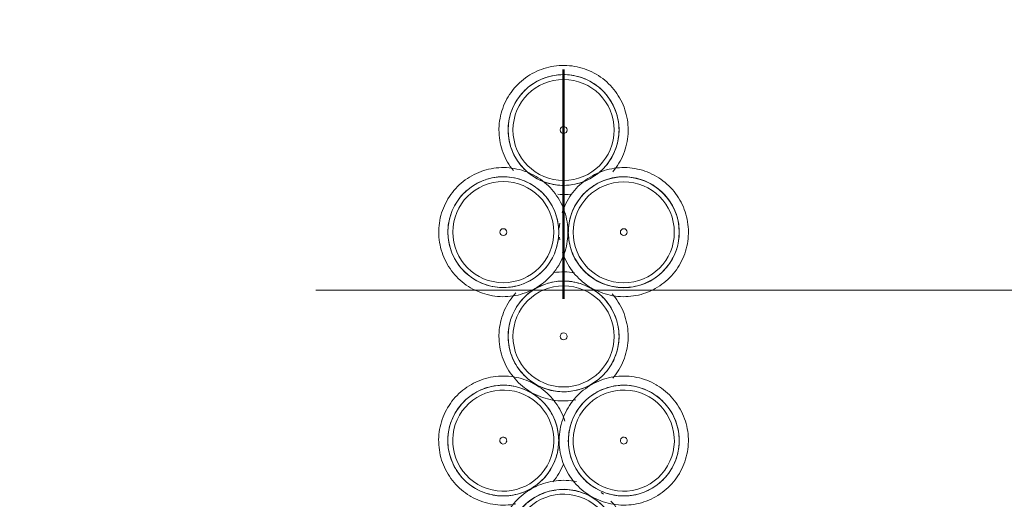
# Model space of a CAD drawing. Extents: x 3176 to 58266, y 1852 to 38199.
# Tile 197 of 256: x 36385 to 36814, y 35737 to 35946. Entities that reach past the tile are written whole.
import ezdxf

# ---------------------------------------------------------------- set-up
doc = ezdxf.new("R2010")
doc.units = 0
doc.header["$LTSCALE"] = 50
doc.linetypes.add('Onderlegger 1e verdieping$0$stramien', pattern=[22.225, 12.7, -3.175, 3.175, -3.175])
doc.linetypes.add('Onderlegger 1e verdieping$0$streep-kort', pattern=[4, 2, -2])
doc.layers.get('0').update_dxf_attribs({"linetype": 'CONTINUOUS'})
for name, color, linetype, lineweight in [('Onderlegger 1e verdieping$0$A-DETL', 8, 'CONTINUOUS', 18), ('Onderlegger 1e verdieping$0$A-GENM', 8, 'CONTINUOUS', 18), ('Onderlegger 1e verdieping$0$S-GRID', 8, 'CONTINUOUS', 18)]:
    doc.layers.add(name, color=color, linetype=linetype, lineweight=lineweight)

# ---------------------------------------------------------------- blocks, each defined once
blk = doc.blocks.new('Onderlegger 1e verdieping$0$22_KA_stijgerbuizenwand sectie - Type-V174-Plotview 1e Verdieping - schaal 1 op 100')
at = {"layer": 'Onderlegger 1e verdieping$0$A-GENM'}
blk.add_line((-1.62, 49.44), (-1.75, 48.32), dxfattribs=at)
at = {"layer": 'Onderlegger 1e verdieping$0$A-GENM', "flags": 128}
for points in [[(1.9, 45.47), (1.88, 46.59), (1.81, 47.72), (1.7, 48.84), (1.54, 49.95), (1.34, 51.06), (1.09, 52.16), (0.8, 53.25), (0.47, 54.32), (0.1, 55.38), (-0.32, 56.43), (-0.78, 57.46), (-1.28, 58.47), (-1.82, 59.45), (-2.4, 60.42), (-3.02, 61.36), (-3.67, 62.28), (-4.36, 63.17), (-5.09, 64.03), (-5.85, 64.86), (-6.64, 65.66), (-7.46, 66.43), (-8.31, 67.16), (-9.2, 67.86), (-10.11, 68.53), (-11.04, 69.15), (-12, 69.74), (-12.98, 70.29), (-13.99, 70.8), (-15.01, 71.27), (-16.05, 71.7), (-17.11, 72.09), (-18.18, 72.43), (-19.26, 72.74), (-20.36, 72.99), (-21.47, 73.21), (-22.58, 73.38), (-23.7, 73.5), (-24.82, 73.58), (-25.95, 73.61), (-27.07, 73.6), (-28.2, 73.55), (-29.32, 73.45), (-30.43, 73.3), (-31.54, 73.11), (-32.65, 72.88), (-33.74, 72.6), (-34.82, 72.28), (-35.88, 71.92), (-36.93, 71.51), (-37.96, 71.06), (-38.98, 70.57), (-39.97, 70.05), (-40.94, 69.48), (-41.89, 68.87), (-42.82, 68.23), (-43.71, 67.54), (-44.58, 66.83), (-45.42, 66.08), (-46.23, 65.3), (-47.01, 64.48), (-47.75, 63.64), (-48.46, 62.76), (-49.13, 61.86), (-49.77, 60.93), (-50.37, 59.98), (-50.93, 59), (-51.45, 58), (-51.94, 56.99), (-52.38, 55.95), (-52.77, 54.9), (-53.13, 53.83), (-53.44, 52.75), (-53.71, 51.65), (-53.94, 50.55), (-54.12, 49.44), (-54.25, 48.32), (-54.35, 47.2), (-54.39, 46.07), (-54.4, 45.47)], [(54.4, 45.47), (54.38, 46.59), (54.31, 47.72), (54.2, 48.84), (54.04, 49.95), (53.84, 51.06), (53.59, 52.16), (53.3, 53.25), (52.97, 54.32), (52.6, 55.38), (52.18, 56.43), (51.72, 57.46), (51.22, 58.47), (50.68, 59.45), (50.1, 60.42), (49.48, 61.36), (48.83, 62.28), (48.14, 63.17), (47.41, 64.03), (46.65, 64.86), (45.86, 65.66), (45.04, 66.43), (44.19, 67.16), (43.3, 67.86), (42.39, 68.53), (41.46, 69.15), (40.5, 69.74), (39.52, 70.29), (38.51, 70.8), (37.49, 71.27), (36.45, 71.7), (35.39, 72.09), (34.32, 72.43), (33.24, 72.74), (32.14, 72.99), (31.03, 73.21), (29.92, 73.38), (28.8, 73.5), (27.68, 73.58), (26.55, 73.61), (25.43, 73.6), (24.3, 73.55), (23.18, 73.45), (22.07, 73.3), (20.96, 73.11), (19.85, 72.88), (18.76, 72.6), (17.68, 72.28), (16.62, 71.92), (15.57, 71.51), (14.54, 71.06), (13.52, 70.57), (12.53, 70.05), (11.56, 69.48), (10.61, 68.87), (9.68, 68.23), (8.79, 67.54), (7.92, 66.83), (7.08, 66.08), (6.27, 65.3), (5.49, 64.48), (4.75, 63.64), (4.04, 62.76), (3.37, 61.86), (2.73, 60.93), (2.13, 59.98), (1.57, 59), (1.05, 58), (0.56, 56.99), (0.12, 55.95), (-0.27, 54.9), (-0.63, 53.83)], [(-33.17, 68.6), (-32.24, 68.86), (-31.3, 69.08), (-30.35, 69.26), (-29.4, 69.41), (-28.44, 69.52), (-27.48, 69.59), (-26.51, 69.61), (-25.54, 69.61), (-24.58, 69.56), (-23.62, 69.47), (-22.66, 69.35), (-21.71, 69.19), (-20.76, 68.98), (-19.83, 68.75), (-18.9, 68.47), (-17.99, 68.16), (-17.09, 67.81), (-16.2, 67.43), (-15.33, 67.01), (-14.48, 66.55), (-13.64, 66.06), (-12.83, 65.54), (-12.04, 64.99), (-11.27, 64.41), (-10.52, 63.79), (-9.8, 63.15), (-9.11, 62.48), (-8.44, 61.78), (-7.8, 61.05), (-7.2, 60.3), (-6.62, 59.53), (-6.07, 58.73), (-5.56, 57.92), (-5.07, 57.08), (-4.63, 56.22), (-4.21, 55.35), (-3.84, 54.46), (-3.5, 53.56), (-3.19, 52.64), (-2.92, 51.71), (-2.69, 50.77), (-2.5, 49.83), (-2.34, 48.87), (-2.22, 47.92), (-2.15, 46.95), (-2.11, 45.99)], [(6.88, 59.89), (7.47, 60.65), (8.09, 61.39), (8.75, 62.1), (9.42, 62.79), (10.13, 63.45), (10.86, 64.08), (11.62, 64.68), (12.4, 65.25), (13.2, 65.79), (14.02, 66.29), (14.87, 66.77), (15.73, 67.2), (16.61, 67.61), (17.5, 67.98), (18.41, 68.31), (19.33, 68.6), (20.26, 68.86), (21.2, 69.08), (22.15, 69.26), (23.1, 69.41), (24.06, 69.52), (25.02, 69.59), (25.99, 69.61), (26.96, 69.61), (27.92, 69.56), (28.88, 69.47), (29.84, 69.35), (30.79, 69.19), (31.74, 68.98), (32.67, 68.75), (33.6, 68.47), (34.51, 68.16), (35.41, 67.81), (36.3, 67.43), (37.17, 67.01), (38.02, 66.55), (38.86, 66.06), (39.67, 65.54), (40.46, 64.99), (41.23, 64.41), (41.98, 63.79), (42.7, 63.15), (43.39, 62.48), (44.06, 61.78), (44.7, 61.05), (45.3, 60.3), (45.88, 59.53), (46.43, 58.73), (46.94, 57.92), (47.43, 57.08), (47.87, 56.22), (48.29, 55.35), (48.66, 54.46), (49, 53.56), (49.31, 52.64), (49.58, 51.71), (49.81, 50.77), (50, 49.83), (50.16, 48.87), (50.28, 47.92), (50.35, 46.95), (50.39, 45.99), (50.4, 45.47)], [(-45.62, 59.89), (-45.03, 60.65), (-44.41, 61.39), (-43.75, 62.1), (-43.08, 62.79), (-42.37, 63.45), (-41.64, 64.08), (-40.88, 64.68), (-40.1, 65.25), (-39.3, 65.79), (-38.48, 66.29), (-37.63, 66.77), (-36.77, 67.2), (-35.89, 67.61), (-35, 67.98), (-34.09, 68.31)], [(-50.4, 45.47), (-50.38, 46.43), (-50.32, 47.4), (-50.23, 48.36), (-50.09, 49.31), (-49.92, 50.26), (-49.71, 51.21), (-49.46, 52.14), (-49.17, 53.06), (-48.85, 53.97), (-48.49, 54.87), (-48.1, 55.75), (-47.67, 56.62), (-47.21, 57.47), (-46.71, 58.29), (-46.18, 59.1)], [(2.1, 45.47), (2.12, 46.43), (2.18, 47.4), (2.27, 48.36), (2.41, 49.31), (2.58, 50.26), (2.79, 51.21), (3.04, 52.14), (3.33, 53.06), (3.65, 53.97), (4.01, 54.87), (4.4, 55.75), (4.83, 56.62), (5.29, 57.47), (5.79, 58.29), (6.32, 59.1)], [(-54.4, 45.47), (-54.38, 44.34), (-54.31, 43.22), (-54.2, 42.1), (-54.04, 40.98), (-53.84, 39.87), (-53.59, 38.78), (-53.3, 37.69), (-52.97, 36.61), (-52.6, 35.55), (-52.18, 34.5), (-51.72, 33.48), (-51.22, 32.47), (-50.68, 31.48), (-50.1, 30.51), (-49.48, 29.57), (-48.83, 28.66), (-48.14, 27.77), (-47.41, 26.9), (-46.65, 26.07), (-45.86, 25.27), (-45.04, 24.5), (-44.19, 23.77), (-43.3, 23.07), (-42.39, 22.41), (-41.46, 21.78), (-40.5, 21.19), (-39.52, 20.64), (-38.51, 20.13), (-37.49, 19.66), (-36.45, 19.23), (-35.39, 18.84), (-34.32, 18.5), (-33.24, 18.2), (-32.14, 17.94), (-31.03, 17.73), (-29.92, 17.56), (-28.8, 17.43), (-27.68, 17.35), (-26.55, 17.32), (-25.43, 17.33), (-24.3, 17.38), (-23.18, 17.48), (-22.07, 17.63), (-20.96, 17.82), (-19.85, 18.05), (-18.76, 18.33), (-17.68, 18.65), (-16.62, 19.02), (-15.57, 19.42), (-14.54, 19.87), (-13.52, 20.36), (-12.53, 20.89), (-11.56, 21.46), (-10.61, 22.06), (-9.68, 22.71), (-8.79, 23.39), (-7.92, 24.1), (-7.08, 24.85), (-6.27, 25.64), (-5.49, 26.45), (-4.75, 27.3), (-4.04, 28.17), (-3.37, 29.07), (-2.73, 30), (-2.13, 30.95), (-1.57, 31.93), (-1.05, 32.93), (-0.56, 33.95), (-0.12, 34.98), (0.27, 36.04), (0.63, 37.1), (0.94, 38.19), (1.21, 39.28), (1.44, 40.38), (1.62, 41.49), (1.75, 42.61), (1.85, 43.73), (1.89, 44.86), (1.9, 45.47)], [(-19.33, 22.33), (-20.26, 22.07), (-21.2, 21.85), (-22.15, 21.67), (-23.1, 21.52), (-24.06, 21.42), (-25.02, 21.35), (-25.99, 21.32), (-26.96, 21.33), (-27.92, 21.37), (-28.88, 21.46), (-29.84, 21.58), (-30.79, 21.75), (-31.74, 21.95), (-32.67, 22.19), (-33.6, 22.46), (-34.51, 22.77), (-35.41, 23.12), (-36.3, 23.51), (-37.17, 23.93), (-38.02, 24.38), (-38.86, 24.87), (-39.67, 25.39), (-40.46, 25.94), (-41.23, 26.53), (-41.98, 27.14), (-42.7, 27.78), (-43.39, 28.45), (-44.06, 29.15), (-44.7, 29.88), (-45.3, 30.63), (-45.88, 31.4), (-46.43, 32.2), (-46.94, 33.02), (-47.43, 33.85), (-47.87, 34.71), (-48.29, 35.58), (-48.66, 36.47), (-49, 37.38), (-49.31, 38.29), (-49.58, 39.22), (-49.81, 40.16), (-50, 41.1), (-50.16, 42.06), (-50.28, 43.02), (-50.35, 43.98), (-50.39, 44.94)], [(-2.1, 45.47), (-2.12, 44.5), (-2.18, 43.54), (-2.27, 42.58), (-2.41, 41.62), (-2.58, 40.67), (-2.79, 39.73), (-3.04, 38.79), (-3.33, 37.87), (-3.65, 36.96), (-4.01, 36.06), (-4.4, 35.18), (-4.83, 34.31), (-5.29, 33.47), (-5.79, 32.64), (-6.32, 31.83)], [(-0.47, 36.61), (-0.1, 35.55), (0.32, 34.5), (0.78, 33.48), (1.28, 32.47), (1.82, 31.48), (2.4, 30.51), (3.02, 29.57), (3.67, 28.66), (4.36, 27.77), (5.09, 26.9), (5.85, 26.07), (6.64, 25.27), (7.46, 24.5), (8.31, 23.77), (9.2, 23.07), (10.11, 22.41), (11.04, 21.78), (12, 21.19), (12.98, 20.64), (13.99, 20.13), (15.01, 19.66), (16.05, 19.23), (17.11, 18.84), (18.18, 18.5), (19.26, 18.2), (20.36, 17.94), (21.47, 17.73), (22.58, 17.56), (23.7, 17.43), (24.82, 17.35), (25.95, 17.32), (27.07, 17.33), (28.2, 17.38), (29.32, 17.48), (30.43, 17.63), (31.54, 17.82), (32.65, 18.05), (33.74, 18.33), (34.82, 18.65), (35.88, 19.02), (36.93, 19.42), (37.96, 19.87), (38.98, 20.36), (39.97, 20.89), (40.94, 21.46), (41.89, 22.06), (42.82, 22.71), (43.71, 23.39), (44.58, 24.1), (45.42, 24.85), (46.23, 25.64), (47.01, 26.45), (47.75, 27.3), (48.46, 28.17), (49.13, 29.07), (49.77, 30), (50.37, 30.95), (50.93, 31.93), (51.45, 32.93), (51.94, 33.95), (52.38, 34.98), (52.77, 36.04), (53.13, 37.1), (53.44, 38.19), (53.71, 39.28), (53.94, 40.38), (54.12, 41.49), (54.25, 42.61), (54.35, 43.73), (54.39, 44.86), (54.4, 45.47)], [(6.62, 31.4), (6.07, 32.2), (5.56, 33.02), (5.07, 33.85), (4.63, 34.71), (4.21, 35.58), (3.84, 36.47), (3.5, 37.38), (3.19, 38.29), (2.92, 39.22), (2.69, 40.16), (2.5, 41.1), (2.34, 42.06), (2.22, 43.02), (2.15, 43.98), (2.11, 44.94)], [(50.4, 45.47), (50.38, 44.5), (50.32, 43.54), (50.23, 42.58), (50.09, 41.62), (49.92, 40.67), (49.71, 39.73), (49.46, 38.79), (49.17, 37.87), (48.85, 36.96), (48.49, 36.06), (48.1, 35.18), (47.67, 34.31), (47.21, 33.47), (46.71, 32.64), (46.18, 31.83)], [(-6.88, 31.04), (-7.47, 30.28), (-8.09, 29.54), (-8.75, 28.83), (-9.42, 28.14), (-10.13, 27.48), (-10.86, 26.85), (-11.62, 26.25), (-12.4, 25.68), (-13.2, 25.14), (-14.02, 24.64), (-14.87, 24.17), (-15.73, 23.73), (-16.61, 23.33), (-17.5, 22.96), (-18.41, 22.63)], [(17.99, 22.77), (17.09, 23.12), (16.2, 23.51), (15.33, 23.93), (14.48, 24.38), (13.64, 24.87), (12.83, 25.39), (12.04, 25.94), (11.27, 26.53), (10.52, 27.14), (9.8, 27.78), (9.11, 28.45), (8.44, 29.15), (7.8, 29.88), (7.2, 30.63)], [(45.62, 31.04), (45.03, 30.28), (44.41, 29.54), (43.75, 28.83), (43.08, 28.14), (42.37, 27.48), (41.64, 26.85), (40.88, 26.25), (40.1, 25.68), (39.3, 25.14), (38.48, 24.64), (37.63, 24.17), (36.77, 23.73), (35.89, 23.33), (35, 22.96), (34.09, 22.63)], [(4.78, 27.74), (3.67, 27.91), (2.55, 28.03), (1.43, 28.11), (0.3, 28.15), (-0.82, 28.14), (-1.95, 28.08), (-3.07, 27.98), (-4.18, 27.84)], [(-19.37, 14.42), (-18.78, 15.19), (-18.16, 15.92), (-17.5, 16.64), (-16.83, 17.32), (-16.12, 17.98), (-15.39, 18.61), (-14.63, 19.21), (-13.85, 19.78), (-13.05, 20.32), (-12.23, 20.83), (-11.38, 21.3), (-10.52, 21.74), (-9.64, 22.14), (-8.75, 22.51), (-7.84, 22.84)], [(-6.92, 23.14), (-5.99, 23.39), (-5.05, 23.62), (-4.1, 23.8), (-3.15, 23.94), (-2.19, 24.05), (-1.23, 24.12), (-0.26, 24.15), (0.71, 24.14), (1.67, 24.09), (2.63, 24.01), (3.59, 23.88), (4.54, 23.72), (5.49, 23.52), (6.42, 23.28), (7.35, 23), (8.26, 22.69), (9.16, 22.34), (10.05, 21.96), (10.92, 21.54), (11.77, 21.09), (12.61, 20.6), (13.42, 20.08), (14.21, 19.53), (14.98, 18.94), (15.73, 18.33), (16.45, 17.68), (17.14, 17.01), (17.81, 16.31), (18.45, 15.59), (19.05, 14.84), (19.63, 14.06), (20.18, 13.27), (20.69, 12.45), (21.18, 11.61), (21.62, 10.76), (22.04, 9.88), (22.41, 8.99), (22.75, 8.09), (23.06, 7.17), (23.33, 6.25), (23.56, 5.31), (23.75, 4.36), (23.91, 3.41), (24.03, 2.45), (24.1, 1.49), (24.14, 0.52)], [(33.17, 22.33), (32.24, 22.07), (31.3, 21.85), (30.35, 21.67), (29.4, 21.52), (28.44, 21.42), (27.48, 21.35), (26.51, 21.32), (25.54, 21.33), (24.58, 21.37), (23.62, 21.46), (22.66, 21.58), (21.71, 21.75), (20.76, 21.95), (19.83, 22.19), (18.9, 22.46)], [(-20.76, 19.01), (-21.5, 18.17), (-22.21, 17.29), (-22.88, 16.39), (-23.52, 15.46), (-24.12, 14.51), (-24.68, 13.54), (-25.2, 12.54), (-25.69, 11.52), (-26.13, 10.48), (-26.52, 9.43), (-26.88, 8.36), (-27.19, 7.28), (-27.46, 6.19), (-27.69, 5.08), (-27.87, 3.97), (-28, 2.85), (-28.1, 1.73), (-28.14, 0.61), (-28.15, 0)], [(28.15, 0), (28.13, 1.13), (28.06, 2.25), (27.95, 3.37), (27.79, 4.48), (27.59, 5.59), (27.34, 6.69), (27.05, 7.78), (26.72, 8.86), (26.35, 9.92), (25.93, 10.96), (25.47, 11.99), (24.97, 13), (24.43, 13.99), (23.85, 14.95), (23.23, 15.89), (22.58, 16.81), (21.89, 17.7), (21.16, 18.56)], [(-24.15, 0), (-24.13, 0.97), (-24.07, 1.93), (-23.98, 2.89), (-23.84, 3.85), (-23.67, 4.8), (-23.46, 5.74), (-23.21, 6.67), (-22.92, 7.6), (-22.6, 8.51), (-22.24, 9.4), (-21.85, 10.29), (-21.42, 11.15), (-20.96, 12), (-20.46, 12.83), (-19.93, 13.64)], [(-28.15, 0), (-28.13, -1.13), (-28.06, -2.25), (-27.95, -3.37), (-27.79, -4.48), (-27.59, -5.59), (-27.34, -6.69), (-27.05, -7.78), (-26.72, -8.86), (-26.35, -9.92), (-25.93, -10.96), (-25.47, -11.99), (-24.97, -13), (-24.43, -13.99), (-23.85, -14.95), (-23.23, -15.89), (-22.58, -16.81), (-21.89, -17.7), (-21.16, -18.56), (-20.4, -19.39), (-19.61, -20.19), (-18.79, -20.96), (-17.94, -21.7), (-17.05, -22.4), (-16.14, -23.06), (-15.21, -23.69), (-14.25, -24.28), (-13.27, -24.83), (-12.26, -25.34), (-11.24, -25.81), (-10.2, -26.24), (-9.14, -26.62), (-8.07, -26.97), (-6.99, -27.27), (-5.89, -27.53), (-4.78, -27.74), (-3.67, -27.91), (-2.55, -28.03), (-1.43, -28.11), (-0.3, -28.15), (0.82, -28.14), (1.95, -28.08), (3.07, -27.98), (4.18, -27.84), (5.29, -27.65), (6.4, -27.41), (7.49, -27.14), (8.57, -26.82), (9.63, -26.45), (10.68, -26.04), (11.71, -25.6), (12.73, -25.11), (13.72, -24.58), (14.69, -24.01), (15.64, -23.4), (16.57, -22.76), (17.46, -22.08), (18.33, -21.36), (19.17, -20.61), (19.98, -19.83), (20.76, -19.01), (21.5, -18.17), (22.21, -17.29), (22.88, -16.39), (23.52, -15.46), (24.12, -14.51), (24.68, -13.54), (25.2, -12.54), (25.69, -11.52), (26.13, -10.48), (26.52, -9.43), (26.88, -8.36), (27.19, -7.28), (27.46, -6.19), (27.69, -5.08), (27.87, -3.97), (28, -2.85), (28.1, -1.73), (28.14, -0.61), (28.15, 0)], [(24.15, 0), (24.13, -0.97), (24.07, -1.93), (23.98, -2.89), (23.84, -3.85), (23.67, -4.8), (23.46, -5.74), (23.21, -6.67), (22.92, -7.6), (22.6, -8.51), (22.24, -9.4), (21.85, -10.29), (21.42, -11.15), (20.96, -12), (20.46, -12.83), (19.93, -13.64)], [(6.92, -23.14), (5.99, -23.39), (5.05, -23.62), (4.1, -23.8), (3.15, -23.94), (2.19, -24.05), (1.23, -24.12), (0.26, -24.15), (-0.71, -24.14), (-1.67, -24.09), (-2.63, -24.01), (-3.59, -23.88), (-4.54, -23.72), (-5.49, -23.52), (-6.42, -23.28), (-7.35, -23), (-8.26, -22.69), (-9.16, -22.34), (-10.05, -21.96), (-10.92, -21.54), (-11.77, -21.09), (-12.61, -20.6), (-13.42, -20.08), (-14.21, -19.53), (-14.98, -18.94), (-15.73, -18.33), (-16.45, -17.68), (-17.14, -17.01), (-17.81, -16.31), (-18.45, -15.59), (-19.05, -14.84), (-19.63, -14.06), (-20.18, -13.27), (-20.69, -12.45), (-21.18, -11.61), (-21.62, -10.76), (-22.04, -9.88), (-22.41, -8.99), (-22.75, -8.09), (-23.06, -7.17), (-23.33, -6.25), (-23.56, -5.31), (-23.75, -4.36), (-23.91, -3.41), (-24.03, -2.45), (-24.1, -1.49), (-24.14, -0.52)], [(19.37, -14.42), (18.78, -15.19), (18.16, -15.92), (17.5, -16.64), (16.83, -17.32), (16.12, -17.98), (15.39, -18.61), (14.63, -19.21), (13.85, -19.78), (13.05, -20.32), (12.23, -20.83), (11.38, -21.3), (10.52, -21.74), (9.64, -22.14), (8.75, -22.51), (7.84, -22.84)]]:
    blk.add_lwpolyline(points, dxfattribs=at)
at = {"layer": 'Onderlegger 1e verdieping$0$A-GENM'}
for centre, radius, start, end in [((-26.25, 45.47), 24.15, 360, 180), ((26.21, 45.39), 24.15, 360, 180), ((-26.25, 45.47), 22.04, 0, 180), ((26.21, 45.39), 22.04, 0, 180), ((-26.25, 45.47), 24.15, 180, 360), ((-26.25, 45.47), 22.04, 180, 0), ((-26.25, 45.47), 1.5, 360, 180), ((-26.25, 45.47), 1.5, 180, 360), ((26.21, 45.39), 24.15, 180, 360), ((26.21, 45.39), 22.04, 180, 0), ((26.25, 45.47), 1.5, 360, 180), ((26.25, 45.47), 1.5, 180, 360), ((0, 0), 24.15, 360, 180), ((0, 0), 22.04, 0, 180), ((0, 0), 24.15, 180, 360), ((0, 0), 22.04, 180, 0), ((0, 0), 1.5, 360, 180), ((0, 0), 1.5, 180, 360)]:
    blk.add_arc(centre, radius, start, end, dxfattribs=at)
blk = doc.blocks.new('Onderlegger 1e verdieping$0$22_KA_stijgerbuizenwand sectie - Type-V175-Plotview 1e Verdieping - schaal 1 op 100')
at = {"layer": 'Onderlegger 1e verdieping$0$A-GENM'}
blk.add_line((-1.81, 43.22), (-1.7, 42.1), dxfattribs=at)
at = {"layer": 'Onderlegger 1e verdieping$0$A-GENM', "flags": 128}
for points in [[(1.9, 45.47), (1.88, 46.59), (1.81, 47.72), (1.7, 48.84), (1.54, 49.95), (1.34, 51.06), (1.09, 52.16), (0.8, 53.25), (0.47, 54.32), (0.1, 55.38), (-0.32, 56.43), (-0.78, 57.46), (-1.28, 58.47), (-1.82, 59.45), (-2.4, 60.42), (-3.02, 61.36), (-3.67, 62.28), (-4.36, 63.17), (-5.09, 64.03), (-5.85, 64.86), (-6.64, 65.66), (-7.46, 66.43), (-8.31, 67.16), (-9.2, 67.86), (-10.11, 68.53), (-11.04, 69.15), (-12, 69.74), (-12.98, 70.29), (-13.99, 70.8), (-15.01, 71.27), (-16.05, 71.7), (-17.11, 72.09), (-18.18, 72.43), (-19.26, 72.74), (-20.36, 72.99), (-21.47, 73.21), (-22.58, 73.38), (-23.7, 73.5), (-24.82, 73.58), (-25.95, 73.61), (-27.07, 73.6), (-28.2, 73.55), (-29.32, 73.45), (-30.43, 73.3), (-31.54, 73.11), (-32.65, 72.88), (-33.74, 72.6), (-34.82, 72.28), (-35.88, 71.92), (-36.93, 71.51), (-37.96, 71.06), (-38.98, 70.57), (-39.97, 70.05), (-40.94, 69.48), (-41.89, 68.87), (-42.82, 68.23), (-43.71, 67.54), (-44.58, 66.83), (-45.42, 66.08), (-46.23, 65.3), (-47.01, 64.48), (-47.75, 63.64), (-48.46, 62.76), (-49.13, 61.86), (-49.77, 60.93), (-50.37, 59.98), (-50.93, 59), (-51.45, 58), (-51.94, 56.99), (-52.38, 55.95), (-52.77, 54.9), (-53.13, 53.83), (-53.44, 52.75), (-53.71, 51.65), (-53.94, 50.55), (-54.12, 49.44), (-54.25, 48.32), (-54.35, 47.2), (-54.39, 46.07), (-54.4, 45.47)], [(54.4, 45.47), (54.38, 46.59), (54.31, 47.72), (54.2, 48.84), (54.04, 49.95), (53.84, 51.06), (53.59, 52.16), (53.3, 53.25), (52.97, 54.32), (52.6, 55.38), (52.18, 56.43), (51.72, 57.46), (51.22, 58.47), (50.68, 59.45), (50.1, 60.42), (49.48, 61.36), (48.83, 62.28), (48.14, 63.17), (47.41, 64.03), (46.65, 64.86), (45.86, 65.66), (45.04, 66.43), (44.19, 67.16), (43.3, 67.86), (42.39, 68.53), (41.46, 69.15), (40.5, 69.74), (39.52, 70.29), (38.51, 70.8), (37.49, 71.27), (36.45, 71.7), (35.39, 72.09), (34.32, 72.43), (33.24, 72.74), (32.14, 72.99), (31.03, 73.21), (29.92, 73.38), (28.8, 73.5), (27.68, 73.58), (26.55, 73.61), (25.43, 73.6), (24.3, 73.55), (23.18, 73.45), (22.07, 73.3), (20.96, 73.11), (19.85, 72.88), (18.76, 72.6), (17.68, 72.28), (16.62, 71.92), (15.57, 71.51), (14.54, 71.06), (13.52, 70.57), (12.53, 70.05), (11.56, 69.48), (10.61, 68.87), (9.68, 68.23), (8.79, 67.54), (7.92, 66.83), (7.08, 66.08), (6.27, 65.3), (5.49, 64.48), (4.75, 63.64), (4.04, 62.76), (3.37, 61.86), (2.73, 60.93), (2.13, 59.98), (1.57, 59), (1.05, 58), (0.56, 56.99), (0.12, 55.95), (-0.27, 54.9), (-0.63, 53.83)], [(-33.17, 68.6), (-32.24, 68.86), (-31.3, 69.08), (-30.35, 69.26), (-29.4, 69.41), (-28.44, 69.52), (-27.48, 69.59), (-26.51, 69.61), (-25.54, 69.61), (-24.58, 69.56), (-23.62, 69.47), (-22.66, 69.35), (-21.71, 69.19), (-20.76, 68.98), (-19.83, 68.75), (-18.9, 68.47)], [(6.88, 59.89), (7.47, 60.65), (8.09, 61.39), (8.75, 62.1), (9.42, 62.79), (10.13, 63.45), (10.86, 64.08), (11.62, 64.68), (12.4, 65.25), (13.2, 65.79), (14.02, 66.29), (14.87, 66.77), (15.73, 67.2), (16.61, 67.61), (17.5, 67.98), (18.41, 68.31), (19.33, 68.6), (20.26, 68.86), (21.2, 69.08), (22.15, 69.26), (23.1, 69.41), (24.06, 69.52), (25.02, 69.59), (25.99, 69.61), (26.96, 69.61), (27.92, 69.56), (28.88, 69.47), (29.84, 69.35), (30.79, 69.19), (31.74, 68.98), (32.67, 68.75), (33.6, 68.47), (34.51, 68.16), (35.41, 67.81), (36.3, 67.43), (37.17, 67.01), (38.02, 66.55), (38.86, 66.06), (39.67, 65.54), (40.46, 64.99), (41.23, 64.41), (41.98, 63.79), (42.7, 63.15), (43.39, 62.48), (44.06, 61.78), (44.7, 61.05), (45.3, 60.3), (45.88, 59.53), (46.43, 58.73), (46.94, 57.92), (47.43, 57.08), (47.87, 56.22), (48.29, 55.35), (48.66, 54.46), (49, 53.56), (49.31, 52.64), (49.58, 51.71), (49.81, 50.77), (50, 49.83), (50.16, 48.87), (50.28, 47.92), (50.35, 46.95), (50.39, 45.99), (50.4, 45.47)], [(-45.62, 59.89), (-45.03, 60.65), (-44.41, 61.39), (-43.75, 62.1), (-43.08, 62.79), (-42.37, 63.45), (-41.64, 64.08), (-40.88, 64.68), (-40.1, 65.25), (-39.3, 65.79), (-38.48, 66.29), (-37.63, 66.77), (-36.77, 67.2), (-35.89, 67.61), (-35, 67.98), (-34.09, 68.31)], [(-18.29, 68.26), (-17.99, 68.16), (-17.09, 67.81), (-16.2, 67.43), (-15.33, 67.01), (-14.48, 66.55), (-13.64, 66.06), (-12.83, 65.54), (-12.04, 64.99), (-11.27, 64.41), (-10.52, 63.79), (-9.8, 63.15), (-9.11, 62.48), (-8.44, 61.78), (-7.8, 61.05), (-7.2, 60.3), (-6.62, 59.53), (-6.07, 58.73), (-5.56, 57.92), (-5.07, 57.08), (-4.63, 56.22), (-4.21, 55.35), (-3.84, 54.46), (-3.5, 53.56), (-3.19, 52.64), (-2.92, 51.71), (-2.69, 50.77), (-2.5, 49.83), (-2.34, 48.87), (-2.22, 47.92), (-2.15, 46.95), (-2.11, 45.99)], [(-50.4, 45.47), (-50.38, 46.43), (-50.32, 47.4), (-50.23, 48.36), (-50.09, 49.31), (-49.92, 50.26), (-49.71, 51.21), (-49.46, 52.14), (-49.17, 53.06), (-48.85, 53.97), (-48.49, 54.87), (-48.1, 55.75), (-47.67, 56.62), (-47.21, 57.47), (-46.71, 58.29), (-46.18, 59.1)], [(2.1, 45.47), (2.12, 46.43), (2.18, 47.4), (2.27, 48.36), (2.41, 49.31), (2.58, 50.26), (2.79, 51.21), (3.04, 52.14), (3.33, 53.06), (3.65, 53.97), (4.01, 54.87), (4.4, 55.75), (4.83, 56.62), (5.29, 57.47), (5.79, 58.29), (6.32, 59.1)], [(-1.62, 49.44), (-1.75, 48.32), (-1.85, 47.2)], [(-54.4, 45.47), (-54.38, 44.34), (-54.31, 43.22), (-54.2, 42.1), (-54.04, 40.98), (-53.84, 39.87), (-53.59, 38.78), (-53.3, 37.69), (-52.97, 36.61), (-52.6, 35.55), (-52.18, 34.5), (-51.72, 33.48), (-51.22, 32.47)], [(-51.22, 32.47), (-50.68, 31.48), (-50.1, 30.51), (-49.48, 29.57), (-48.83, 28.66), (-48.14, 27.77), (-47.41, 26.9), (-46.65, 26.07), (-45.86, 25.27), (-45.04, 24.5), (-44.19, 23.77), (-43.3, 23.07), (-42.39, 22.41), (-41.46, 21.78), (-40.5, 21.19), (-39.52, 20.64), (-38.51, 20.13), (-37.49, 19.66), (-36.45, 19.23), (-35.39, 18.84), (-34.32, 18.5), (-33.24, 18.2), (-32.14, 17.94), (-31.03, 17.73), (-29.92, 17.56), (-28.8, 17.43), (-27.68, 17.35), (-26.55, 17.32), (-25.43, 17.33), (-24.3, 17.38), (-23.18, 17.48), (-22.07, 17.63), (-20.96, 17.82), (-19.85, 18.05), (-18.76, 18.33), (-17.68, 18.65), (-16.62, 19.02), (-15.57, 19.42), (-14.54, 19.87), (-13.52, 20.36), (-12.53, 20.89), (-11.56, 21.46), (-10.61, 22.06), (-9.68, 22.71), (-8.79, 23.39), (-7.92, 24.1), (-7.08, 24.85), (-6.27, 25.64), (-5.49, 26.45), (-4.75, 27.3), (-4.04, 28.17), (-3.37, 29.07), (-2.73, 30), (-2.13, 30.95), (-1.57, 31.93), (-1.05, 32.93), (-0.56, 33.95), (-0.12, 34.98), (0.27, 36.04), (0.63, 37.1), (0.94, 38.19), (1.21, 39.28), (1.44, 40.38), (1.62, 41.49), (1.75, 42.61), (1.85, 43.73), (1.89, 44.86), (1.9, 45.47)], [(-19.33, 22.33), (-20.26, 22.07), (-21.2, 21.85), (-22.15, 21.67), (-23.1, 21.52), (-24.06, 21.42), (-25.02, 21.35), (-25.99, 21.32), (-26.96, 21.33), (-27.92, 21.37), (-28.88, 21.46), (-29.84, 21.58), (-30.79, 21.75), (-31.74, 21.95), (-32.67, 22.19), (-33.6, 22.46), (-34.51, 22.77), (-35.41, 23.12), (-36.3, 23.51), (-37.17, 23.93), (-38.02, 24.38), (-38.86, 24.87), (-39.67, 25.39), (-40.46, 25.94), (-41.23, 26.53), (-41.98, 27.14), (-42.7, 27.78), (-43.39, 28.45), (-44.06, 29.15), (-44.7, 29.88), (-45.3, 30.63), (-45.88, 31.4), (-46.43, 32.2), (-46.94, 33.02), (-47.43, 33.85), (-47.87, 34.71), (-48.29, 35.58), (-48.66, 36.47), (-49, 37.38), (-49.31, 38.29), (-49.58, 39.22), (-49.81, 40.16), (-50, 41.1), (-50.16, 42.06), (-50.28, 43.02), (-50.35, 43.98), (-50.39, 44.94)], [(-2.1, 45.47), (-2.12, 44.5), (-2.18, 43.54), (-2.27, 42.58), (-2.41, 41.62), (-2.58, 40.67), (-2.79, 39.73), (-3.04, 38.79), (-3.33, 37.87), (-3.65, 36.96), (-4.01, 36.06), (-4.4, 35.18), (-4.83, 34.31), (-5.29, 33.47), (-5.79, 32.64), (-6.32, 31.83)], [(1.28, 32.47), (1.82, 31.48), (2.4, 30.51), (3.02, 29.57), (3.67, 28.66), (4.36, 27.77), (5.09, 26.9), (5.85, 26.07), (6.64, 25.27), (7.46, 24.5), (8.31, 23.77), (9.2, 23.07), (10.11, 22.41), (11.04, 21.78), (12, 21.19), (12.98, 20.64), (13.99, 20.13), (15.01, 19.66), (16.05, 19.23), (17.11, 18.84), (18.18, 18.5), (19.26, 18.2), (20.36, 17.94), (21.47, 17.73), (22.58, 17.56), (23.7, 17.43), (24.82, 17.35), (25.95, 17.32), (27.07, 17.33), (28.2, 17.38), (29.32, 17.48), (30.43, 17.63), (31.54, 17.82), (32.65, 18.05), (33.74, 18.33), (34.82, 18.65), (35.88, 19.02), (36.93, 19.42), (37.96, 19.87), (38.98, 20.36), (39.97, 20.89), (40.94, 21.46), (41.89, 22.06), (42.82, 22.71), (43.71, 23.39), (44.58, 24.1), (45.42, 24.85), (46.23, 25.64), (47.01, 26.45), (47.75, 27.3), (48.46, 28.17), (49.13, 29.07), (49.77, 30), (50.37, 30.95), (50.93, 31.93), (51.45, 32.93), (51.94, 33.95), (52.38, 34.98), (52.77, 36.04), (53.13, 37.1), (53.44, 38.19), (53.71, 39.28), (53.94, 40.38), (54.12, 41.49), (54.25, 42.61), (54.35, 43.73), (54.39, 44.86), (54.4, 45.47)], [(6.62, 31.4), (6.07, 32.2), (5.56, 33.02), (5.07, 33.85), (4.63, 34.71), (4.21, 35.58), (3.84, 36.47), (3.5, 37.38), (3.19, 38.29), (2.92, 39.22), (2.69, 40.16), (2.5, 41.1), (2.34, 42.06), (2.22, 43.02), (2.15, 43.98), (2.11, 44.94)], [(50.4, 45.47), (50.38, 44.5), (50.32, 43.54), (50.23, 42.58), (50.09, 41.62), (49.92, 40.67), (49.71, 39.73), (49.46, 38.79), (49.17, 37.87), (48.85, 36.96), (48.49, 36.06), (48.1, 35.18), (47.67, 34.31), (47.21, 33.47), (46.71, 32.64), (46.18, 31.83)], [(-0.47, 36.61), (-0.1, 35.55), (0.32, 34.5), (0.78, 33.48), (1.28, 32.47)], [(-6.88, 31.04), (-7.47, 30.28), (-8.09, 29.54), (-8.75, 28.83), (-9.42, 28.14), (-10.13, 27.48), (-10.86, 26.85), (-11.62, 26.25), (-12.4, 25.68), (-13.2, 25.14), (-14.02, 24.64), (-14.87, 24.17), (-15.73, 23.73), (-16.61, 23.33), (-17.5, 22.96), (-18.41, 22.63)], [(17.99, 22.77), (17.09, 23.12), (16.2, 23.51), (15.33, 23.93), (14.48, 24.38), (13.64, 24.87), (12.83, 25.39), (12.04, 25.94), (11.27, 26.53), (10.52, 27.14), (9.8, 27.78), (9.11, 28.45), (8.44, 29.15), (7.8, 29.88), (7.2, 30.63)], [(45.62, 31.04), (45.03, 30.28), (44.41, 29.54), (43.75, 28.83), (43.08, 28.14), (42.37, 27.48), (41.64, 26.85), (40.88, 26.25), (40.1, 25.68), (39.3, 25.14), (38.48, 24.64), (37.63, 24.17), (36.77, 23.73), (35.89, 23.33), (35, 22.96), (34.09, 22.63)], [(4.78, 27.74), (3.67, 27.91), (2.55, 28.03), (1.43, 28.11), (0.3, 28.15), (-0.82, 28.14), (-1.95, 28.08), (-3.07, 27.98), (-4.18, 27.84)], [(-19.37, 14.42), (-18.78, 15.19), (-18.16, 15.92), (-17.5, 16.64), (-16.83, 17.32), (-16.12, 17.98), (-15.39, 18.61), (-14.63, 19.21), (-13.85, 19.78), (-13.05, 20.32), (-12.23, 20.83), (-11.38, 21.3), (-10.52, 21.74), (-9.64, 22.14), (-8.75, 22.51), (-7.84, 22.84)], [(-6.92, 23.14), (-5.99, 23.39), (-5.05, 23.62), (-4.1, 23.8), (-3.15, 23.94), (-2.19, 24.05), (-1.23, 24.12), (-0.26, 24.15), (0.71, 24.14), (1.67, 24.09), (2.63, 24.01), (3.59, 23.88), (4.54, 23.72), (5.49, 23.52), (6.42, 23.28), (7.35, 23), (8.26, 22.69), (9.16, 22.34), (10.05, 21.96), (10.92, 21.54), (11.77, 21.09), (12.61, 20.6), (13.42, 20.08), (14.21, 19.53), (14.98, 18.94), (15.73, 18.33), (16.45, 17.68), (17.14, 17.01), (17.81, 16.31), (18.45, 15.59), (19.05, 14.84), (19.63, 14.06), (20.18, 13.27), (20.69, 12.45), (21.18, 11.61), (21.62, 10.76), (22.04, 9.88), (22.41, 8.99), (22.75, 8.09), (23.06, 7.17), (23.33, 6.25), (23.56, 5.31), (23.75, 4.36), (23.91, 3.41), (24.03, 2.45), (24.1, 1.49), (24.14, 0.52)], [(33.17, 22.33), (32.24, 22.07), (31.3, 21.85), (30.35, 21.67), (29.4, 21.52), (28.44, 21.42), (27.48, 21.35), (26.51, 21.32), (25.54, 21.33), (24.58, 21.37), (23.62, 21.46), (22.66, 21.58), (21.71, 21.75), (20.76, 21.95), (19.83, 22.19), (18.9, 22.46)], [(-20.76, 19.01), (-21.5, 18.17), (-22.21, 17.29), (-22.88, 16.39), (-23.52, 15.46), (-24.12, 14.51), (-24.68, 13.54), (-25.2, 12.54), (-25.69, 11.52), (-26.13, 10.48), (-26.52, 9.43), (-26.88, 8.36), (-27.19, 7.28), (-27.46, 6.19), (-27.69, 5.08), (-27.87, 3.97), (-28, 2.85), (-28.1, 1.73), (-28.14, 0.61), (-28.15, 0)], [(28.15, 0), (28.13, 1.13), (28.06, 2.25), (27.95, 3.37), (27.79, 4.48), (27.59, 5.59), (27.34, 6.69), (27.05, 7.78), (26.72, 8.86), (26.35, 9.92), (25.93, 10.96), (25.47, 11.99), (24.97, 13), (24.43, 13.99), (23.85, 14.95), (23.23, 15.89), (22.58, 16.81), (21.89, 17.7), (21.16, 18.56)], [(-24.15, 0), (-24.13, 0.97), (-24.07, 1.93), (-23.98, 2.89), (-23.84, 3.85), (-23.67, 4.8), (-23.46, 5.74), (-23.21, 6.67), (-22.92, 7.6), (-22.6, 8.51), (-22.24, 9.4), (-21.85, 10.29), (-21.42, 11.15), (-20.96, 12), (-20.46, 12.83), (-19.93, 13.64)], [(-28.15, 0), (-28.13, -1.13), (-28.06, -2.25), (-27.95, -3.37), (-27.79, -4.48), (-27.59, -5.59), (-27.34, -6.69), (-27.05, -7.78), (-26.72, -8.86), (-26.35, -9.92), (-25.93, -10.96), (-25.47, -11.99), (-24.97, -13), (-24.43, -13.99), (-23.85, -14.95), (-23.23, -15.89), (-22.58, -16.81), (-21.89, -17.7), (-21.16, -18.56), (-20.4, -19.39), (-19.61, -20.19), (-18.79, -20.96), (-17.94, -21.7), (-17.05, -22.4), (-16.14, -23.06), (-15.21, -23.69), (-14.25, -24.28), (-13.27, -24.83), (-12.26, -25.34), (-11.24, -25.81), (-10.2, -26.24), (-9.14, -26.62), (-8.07, -26.97), (-6.99, -27.27), (-5.89, -27.53), (-4.78, -27.74), (-3.67, -27.91), (-2.55, -28.03), (-1.43, -28.11), (-0.3, -28.15), (0.82, -28.14), (1.95, -28.08), (3.07, -27.98), (4.18, -27.84), (5.29, -27.65)], [(24.15, 0), (24.13, -0.97), (24.07, -1.93), (23.98, -2.89), (23.84, -3.85), (23.67, -4.8), (23.46, -5.74), (23.21, -6.67), (22.92, -7.6), (22.6, -8.51), (22.24, -9.4), (21.85, -10.29), (21.42, -11.15), (20.96, -12), (20.46, -12.83), (19.93, -13.64)], [(21.5, -18.17), (22.21, -17.29), (22.88, -16.39), (23.52, -15.46), (24.12, -14.51), (24.68, -13.54), (25.2, -12.54), (25.69, -11.52), (26.13, -10.48), (26.52, -9.43), (26.88, -8.36), (27.19, -7.28), (27.46, -6.19), (27.69, -5.08), (27.87, -3.97), (28, -2.85), (28.1, -1.73), (28.14, -0.61), (28.15, 0)], [(6.92, -23.14), (5.99, -23.39), (5.05, -23.62), (4.1, -23.8), (3.15, -23.94), (2.19, -24.05), (1.23, -24.12), (0.26, -24.15), (-0.71, -24.14), (-1.67, -24.09), (-2.63, -24.01), (-3.59, -23.88), (-4.54, -23.72), (-5.49, -23.52), (-6.42, -23.28), (-7.35, -23), (-8.26, -22.69), (-9.16, -22.34), (-10.05, -21.96), (-10.92, -21.54), (-11.77, -21.09), (-12.61, -20.6), (-13.42, -20.08), (-14.21, -19.53), (-14.98, -18.94), (-15.73, -18.33), (-16.45, -17.68), (-17.14, -17.01), (-17.81, -16.31), (-18.45, -15.59), (-19.05, -14.84), (-19.63, -14.06), (-20.18, -13.27), (-20.69, -12.45), (-21.18, -11.61), (-21.62, -10.76), (-22.04, -9.88), (-22.41, -8.99), (-22.75, -8.09), (-23.06, -7.17), (-23.33, -6.25), (-23.56, -5.31), (-23.75, -4.36), (-23.91, -3.41), (-24.03, -2.45), (-24.1, -1.49), (-24.14, -0.52)], [(19.37, -14.42), (18.78, -15.19), (18.16, -15.92), (17.5, -16.64), (16.83, -17.32), (16.12, -17.98), (15.39, -18.61), (14.63, -19.21), (13.85, -19.78), (13.05, -20.32), (12.23, -20.83), (11.38, -21.3), (10.52, -21.74), (9.64, -22.14), (8.75, -22.51), (7.84, -22.84)]]:
    blk.add_lwpolyline(points, dxfattribs=at)
at = {"layer": 'Onderlegger 1e verdieping$0$A-GENM'}
for centre, radius, start, end in [((-26.25, 45.47), 24.15, 360, 180), ((26.21, 45.39), 24.15, 360, 180), ((-26.25, 45.47), 22.04, 0, 180), ((26.21, 45.39), 22.04, 0, 180), ((-26.25, 45.47), 24.15, 180, 360), ((-26.25, 45.47), 22.04, 180, 0), ((-26.25, 45.47), 1.5, 360, 180), ((-26.25, 45.47), 1.5, 180, 360), ((26.21, 45.39), 24.15, 180, 360), ((26.21, 45.39), 22.04, 180, 0), ((26.25, 45.47), 1.5, 360, 180), ((26.25, 45.47), 1.5, 180, 360), ((0, 0), 24.15, 360, 180), ((0, 0), 22.04, 0, 180), ((0, 0), 24.15, 180, 360), ((0, 0), 22.04, 180, 0), ((0, 0), 1.5, 360, 180), ((0, 0), 1.5, 180, 360)]:
    blk.add_arc(centre, radius, start, end, dxfattribs=at)
blk = doc.blocks.new('Onderlegger 1e verdieping$0$22_KA_stijgerbuizenwand sectie enkel - Type-7992075-Plotview 1e Verdieping - schaal 1 op 100')
at = {"layer": 'Onderlegger 1e verdieping$0$A-GENM', "flags": 128}
for points in [[(28.15, 0), (28.13, 1.13), (28.06, 2.25), (27.95, 3.37), (27.79, 4.48), (27.59, 5.59), (27.34, 6.69), (27.05, 7.78), (26.72, 8.86), (26.35, 9.92), (25.93, 10.96), (25.47, 11.99), (24.97, 13), (24.43, 13.99), (23.85, 14.95), (23.23, 15.89), (22.58, 16.81), (21.89, 17.7), (21.16, 18.56), (20.4, 19.39), (19.61, 20.19), (18.79, 20.96), (17.94, 21.7), (17.05, 22.4), (16.14, 23.06), (15.21, 23.69), (14.25, 24.28), (13.27, 24.83), (12.26, 25.34), (11.24, 25.81), (10.2, 26.24), (9.14, 26.62), (8.07, 26.97), (6.99, 27.27), (5.89, 27.53), (4.78, 27.74), (3.67, 27.91), (2.55, 28.03), (1.43, 28.11), (0.3, 28.15), (-0.82, 28.14), (-1.95, 28.08), (-3.07, 27.98), (-4.18, 27.84), (-5.29, 27.65), (-6.4, 27.41), (-7.49, 27.14), (-8.57, 26.82), (-9.63, 26.45), (-10.68, 26.04), (-11.71, 25.6), (-12.73, 25.11), (-13.72, 24.58), (-14.69, 24.01), (-15.64, 23.4), (-16.57, 22.76), (-17.46, 22.08), (-18.33, 21.36), (-19.17, 20.61), (-19.98, 19.83), (-20.76, 19.01), (-21.5, 18.17), (-22.21, 17.29), (-22.88, 16.39), (-23.52, 15.46), (-24.12, 14.51), (-24.68, 13.54), (-25.2, 12.54), (-25.69, 11.52), (-26.13, 10.48), (-26.52, 9.43), (-26.88, 8.36), (-27.19, 7.28), (-27.46, 6.19), (-27.69, 5.08), (-27.87, 3.97), (-28, 2.85), (-28.1, 1.73), (-28.14, 0.61), (-28.15, 0)], [(-19.37, 14.42), (-18.78, 15.19), (-18.16, 15.92), (-17.5, 16.64), (-16.83, 17.32), (-16.12, 17.98), (-15.39, 18.61), (-14.63, 19.21), (-13.85, 19.78), (-13.05, 20.32), (-12.23, 20.83), (-11.38, 21.3), (-10.52, 21.74), (-9.64, 22.14), (-8.75, 22.51), (-7.84, 22.84)], [(-6.92, 23.14), (-5.99, 23.39), (-5.05, 23.62), (-4.1, 23.8), (-3.15, 23.94), (-2.19, 24.05), (-1.23, 24.12), (-0.26, 24.15), (0.71, 24.14), (1.67, 24.09), (2.63, 24.01), (3.59, 23.88), (4.54, 23.72), (5.49, 23.52), (6.42, 23.28), (7.35, 23), (8.26, 22.69), (9.16, 22.34), (10.05, 21.96), (10.92, 21.54), (11.77, 21.09), (12.61, 20.6), (13.42, 20.08), (14.21, 19.53), (14.98, 18.94), (15.73, 18.33), (16.45, 17.68), (17.14, 17.01), (17.81, 16.31), (18.45, 15.59), (19.05, 14.84), (19.63, 14.06), (20.18, 13.27), (20.69, 12.45), (21.18, 11.61), (21.62, 10.76), (22.04, 9.88), (22.41, 8.99), (22.75, 8.09), (23.06, 7.17), (23.33, 6.25), (23.56, 5.31), (23.75, 4.36), (23.91, 3.41), (24.03, 2.45), (24.1, 1.49), (24.14, 0.52)], [(-24.15, 0), (-24.13, 0.97), (-24.07, 1.93), (-23.98, 2.89), (-23.84, 3.85), (-23.67, 4.8), (-23.46, 5.74), (-23.21, 6.67), (-22.92, 7.6), (-22.6, 8.51), (-22.24, 9.4), (-21.85, 10.29), (-21.42, 11.15), (-20.96, 12), (-20.46, 12.83), (-19.93, 13.64)], [(-28.15, 0), (-28.13, -1.13), (-28.06, -2.25), (-27.95, -3.37), (-27.79, -4.48), (-27.59, -5.59), (-27.34, -6.69), (-27.05, -7.78), (-26.72, -8.86), (-26.35, -9.92), (-25.93, -10.96), (-25.47, -11.99), (-24.97, -13), (-24.43, -13.99), (-23.85, -14.95), (-23.23, -15.89), (-22.58, -16.81), (-21.89, -17.7)], [(24.15, 0), (24.13, -0.97), (24.07, -1.93), (23.98, -2.89), (23.84, -3.85), (23.67, -4.8), (23.46, -5.74), (23.21, -6.67), (22.92, -7.6), (22.6, -8.51), (22.24, -9.4), (21.85, -10.29), (21.42, -11.15), (20.96, -12), (20.46, -12.83), (19.93, -13.64)], [(21.5, -18.17), (22.21, -17.29), (22.88, -16.39), (23.52, -15.46), (24.12, -14.51), (24.68, -13.54), (25.2, -12.54), (25.69, -11.52), (26.13, -10.48), (26.52, -9.43), (26.88, -8.36), (27.19, -7.28), (27.46, -6.19), (27.69, -5.08), (27.87, -3.97), (28, -2.85), (28.1, -1.73), (28.14, -0.61), (28.15, 0)], [(-14.21, -19.53), (-14.98, -18.94), (-15.73, -18.33), (-16.45, -17.68), (-17.14, -17.01), (-17.81, -16.31), (-18.45, -15.59), (-19.05, -14.84), (-19.63, -14.06), (-20.18, -13.27), (-20.69, -12.45), (-21.18, -11.61), (-21.62, -10.76), (-22.04, -9.88), (-22.41, -8.99), (-22.75, -8.09), (-23.06, -7.17), (-23.33, -6.25), (-23.56, -5.31), (-23.75, -4.36), (-23.91, -3.41), (-24.03, -2.45), (-24.1, -1.49), (-24.14, -0.52)], [(19.37, -14.42), (18.78, -15.19), (18.16, -15.92), (17.5, -16.64), (16.83, -17.32), (16.12, -17.98), (15.39, -18.61), (14.63, -19.21)], [(6.92, -23.14), (5.99, -23.39), (5.05, -23.62), (4.1, -23.8), (3.15, -23.94), (2.19, -24.05), (1.23, -24.12), (0.26, -24.15), (-0.71, -24.14), (-1.67, -24.09), (-2.63, -24.01), (-3.59, -23.88), (-4.54, -23.72), (-5.49, -23.52), (-6.42, -23.28), (-7.35, -23), (-8.26, -22.69), (-9.16, -22.34), (-10.05, -21.96), (-10.92, -21.54), (-11.77, -21.09)], [(13.85, -19.78), (13.05, -20.32), (12.23, -20.83), (11.38, -21.3), (10.52, -21.74), (9.64, -22.14), (8.75, -22.51), (7.84, -22.84)], [(-2.55, -28.03), (-1.43, -28.11), (-0.3, -28.15), (0.82, -28.14), (1.95, -28.08), (3.07, -27.98)]]:
    blk.add_lwpolyline(points, dxfattribs=at)
at = {"layer": 'Onderlegger 1e verdieping$0$A-GENM'}
for radius, start, end in [(24.15, 360, 180), (22.04, 0, 180), (24.15, 180, 360), (22.04, 180, 0), (1.5, 360, 180), (1.5, 180, 360)]:
    blk.add_arc((0, 0), radius, start, end, dxfattribs=at)
blk = doc.blocks.new('Onderlegger 1e verdieping')
at = {"layer": 'Onderlegger 1e verdieping$0$A-DETL', "linetype": 'Onderlegger 1e verdieping$0$streep-kort', "lineweight": 50}
blk.add_line((36621.88, 34224.45), (36621.88, 35946.2), dxfattribs=at)
at = {"layer": 'Onderlegger 1e verdieping$0$S-GRID', "linetype": 'Onderlegger 1e verdieping$0$stramien'}
blk.add_line((3176.48, 35828.2), (55473.45, 35828.2), dxfattribs=at)
at = {"layer": 'Onderlegger 1e verdieping$0$A-GENM'}
for name, p in [('Onderlegger 1e verdieping$0$22_KA_stijgerbuizenwand sectie enkel - Type-7992075-Plotview 1e Verdieping - schaal 1 op 100', (36621.88, 35898.1)), ('Onderlegger 1e verdieping$0$22_KA_stijgerbuizenwand sectie - Type-V175-Plotview 1e Verdieping - schaal 1 op 100', (36621.88, 35808.1))]:
    blk.add_blockref(name, p, dxfattribs=at)
at = {"layer": 'Onderlegger 1e verdieping$0$A-GENM', "rotation": 240.0000000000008}
blk.add_blockref('Onderlegger 1e verdieping$0$22_KA_stijgerbuizenwand sectie - Type-V174-Plotview 1e Verdieping - schaal 1 op 100', (36595.6, 35762.67), dxfattribs=at)

msp = doc.modelspace()

# ---------------------------------------------------------------- block references
msp.add_blockref('Onderlegger 1e verdieping', (0, 0))

doc.saveas('drawing.dxf')
